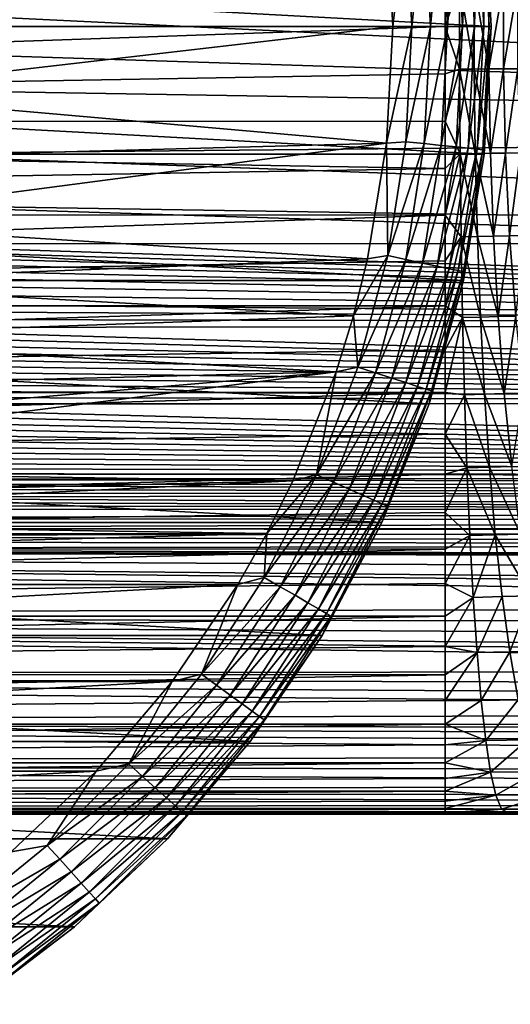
# Model space of a CAD drawing. Header units: metres. Extents: x -139 to 106, y -189 to 40.
# Tile 91 of 256: x -58 to -46, y -25 to 0. Entities that reach past the tile are written whole.
import ezdxf

# ---------------------------------------------------------------- set-up
doc = ezdxf.new("R2010")
doc.units = ezdxf.units.M
doc.layers.add('solid_153_ABGANG1_SW0003', color=7, linetype='CONTINUOUS')

msp = doc.modelspace()

# ---------------------------------------------------------------- linework, layer by layer
at = {"layer": 'solid_153_ABGANG1_SW0003'}
for points in [[(-106.5, 0, -5.962051), (-106.32415, 3.243473, -5.962051), (-46.5, 0, -5.962051)], [(-106.32415, 3.243473, -5.962051), (-46.67585, 3.243473, -5.962051), (-46.5, 0, -5.962051)], [(-47.76852, 3.0198, 4.616078), (-48.19873, 2.974583, 4.84746), (-48.042839, 0, 4.84746)], [(-47.61026, 0, 4.616078), (-47.76852, 3.0198, 4.616078), (-48.042839, 0, 4.84746)], [(-47.391529, 3.059423, 4.304675), (-47.76852, 3.0198, 4.616078), (-47.61026, 0, 4.616078)], [(-47.231194, 0, 4.304675), (-47.391529, 3.059423, 4.304675), (-47.61026, 0, 4.616078)], [(-47.082275, 3.091927, 3.925242), (-47.391529, 3.059423, 4.304675), (-47.231194, 0, 4.304675)], [(-46.920235, 0, 3.925242), (-47.082275, 3.091927, 3.925242), (-47.231194, 0, 4.304675)], [(-46.852669, 3.11606, 3.49239), (-47.082275, 3.091927, 3.925242), (-46.920235, 0, 3.925242)], [(-46.689362, 0, 3.49239), (-46.852669, 3.11606, 3.49239), (-46.920235, 0, 3.925242)], [(-46.711548, 3.130893, 3.022786), (-46.852669, 3.11606, 3.49239), (-46.689362, 0, 3.49239)], [(-46.547462, 0, 3.022786), (-46.675861, 3.243571, 2.537949), (-46.711548, 3.130893, 3.022786)], [(-46.547462, 0, 3.022786), (-46.711548, 3.130893, 3.022786), (-46.689362, 0, 3.49239)], [(-46.675861, 3.243571, 2.537949), (-46.5, 0, 2.537949), (-46.67585, 3.243473, -5.962051)], [(-46.547462, 0, 3.022786), (-46.5, 0, 2.537949), (-46.675861, 3.243571, 2.537949)], [(-46.5, 0, 2.537949), (-46.5, 0, -5.962051), (-46.67585, 3.243473, -5.962051)], [(-49.159935, 2.961563, 5.037949), (-63.611217, 1.696847, 5.037949), (-63.5, 0, 5.037949)], [(-49, 0, 5.037949), (-49.159935, 2.961563, 5.037949), (-63.5, 0, 5.037949)], [(-48.665592, 2.925514, 4.989913), (-49.159935, 2.961563, 5.037949), (-49, 0, 5.037949)], [(-48.512276, 0, 4.989913), (-48.665592, 2.925514, 4.989913), (-49, 0, 5.037949)], [(-48.19873, 2.974583, 4.84746), (-48.665592, 2.925514, 4.989913), (-48.512276, 0, 4.989913)], [(-48.042839, 0, 4.84746), (-48.19873, 2.974583, 4.84746), (-48.512276, 0, 4.989913)], [(-47.66711, 2.406005, 95.917511), (-116.999969, 2.410733, 95.916939), (-116.999969, 0, 96.062759)], [(-47.66711, 1.20245, 96.026581), (-47.66711, 2.406005, 95.917511), (-116.999969, 0, 96.062759)], [(-47.66711, 1.20245, 96.026581), (-116.999969, 0, 96.062759), (-47.66711, 0, 96.062759)], [(0, 1.126914, 55.024654), (0, -2.633311, 56.030117), (-62.425137, 0.394384, 55.215858)], [(-47.302216, 1.079877, 96.043098), (-47.66711, 1.20245, 96.026581), (-47.66711, 0, 96.062759)], [(-47.302212, -1.081698, 96.042999), (-47.302216, 1.079877, 96.043098), (-47.66711, 0, 96.062759)], [(-46.928062, -1.079616, 96.07373), (-47.302216, 1.079877, 96.043098), (-47.302212, -1.081698, 96.042999)], [(-46.928066, 1.078296, 96.073799), (-47.302216, 1.079877, 96.043098), (-46.928062, -1.079616, 96.07373)], [(-46.928066, 1.078296, 96.073799), (-46.55592, -1.077249, 96.125488), (-46.555916, 1.077076, 96.125496)], [(-46.928066, 1.078296, 96.073799), (-46.928062, -1.079616, 96.07373), (-46.55592, -1.077249, 96.125488)], [(-46.555916, 1.077076, 96.125496), (-46.55592, -1.077249, 96.125488), (-46.186958, 1.07533, 96.198257)], [(-46.55592, -1.077249, 96.125488), (-46.186962, -1.075436, 96.198257), (-46.186958, 1.07533, 96.198257)], [(-46.186958, 1.07533, 96.198257), (-46.186962, -1.075436, 96.198257), (-45.822479, 1.073133, 96.291702)], [(-46.186962, -1.075436, 96.198257), (-45.822472, -1.074031, 96.291656), (-45.822479, 1.073133, 96.291702)], [(0, -2.633311, 56.030117), (-62.405888, -0.63301, 55.488026), (-62.425137, 0.394384, 55.215858)], [(-46.67585, -3.243473, -5.962051), (-106.5, 0, -5.962051), (-46.5, 0, -5.962051)], [(-46.67585, -3.243473, -5.962051), (-106.32415, -3.243473, -5.962051), (-106.5, 0, -5.962051)], [(-63.611217, -1.696847, 5.037949), (-49, 0, 5.037949), (-63.5, 0, 5.037949)], [(-63.611217, -1.696847, 5.037949), (-49.159939, -2.961596, 5.037949), (-49, 0, 5.037949)], [(-48.512276, 0, 4.989913), (-49, 0, 5.037949), (-49.159939, -2.961596, 5.037949)], [(-48.665592, -2.925514, 4.989913), (-48.512276, 0, 4.989913), (-49.159939, -2.961596, 5.037949)], [(-48.665592, -2.925514, 4.989913), (-48.042839, 0, 4.84746), (-48.512276, 0, 4.989913)], [(-48.19873, -2.974583, 4.84746), (-48.042839, 0, 4.84746), (-48.665592, -2.925514, 4.989913)], [(-48.19873, -2.974583, 4.84746), (-47.61026, 0, 4.616078), (-48.042839, 0, 4.84746)], [(-47.76852, -3.0198, 4.616078), (-47.61026, 0, 4.616078), (-48.19873, -2.974583, 4.84746)], [(-47.76852, -3.0198, 4.616078), (-47.231194, 0, 4.304675), (-47.61026, 0, 4.616078)], [(-47.391529, -3.059423, 4.304675), (-47.231194, 0, 4.304675), (-47.76852, -3.0198, 4.616078)], [(-47.391529, -3.059423, 4.304675), (-46.920235, 0, 3.925242), (-47.231194, 0, 4.304675)], [(-47.082275, -3.091927, 3.925242), (-46.920235, 0, 3.925242), (-47.391529, -3.059423, 4.304675)], [(-47.082275, -3.091927, 3.925242), (-46.689362, 0, 3.49239), (-46.920235, 0, 3.925242)], [(-46.852669, -3.11606, 3.49239), (-46.689362, 0, 3.49239), (-47.082275, -3.091927, 3.925242)], [(-46.852669, -3.11606, 3.49239), (-46.547462, 0, 3.022786), (-46.689362, 0, 3.49239)], [(-46.711548, -3.130893, 3.022786), (-46.547462, 0, 3.022786), (-46.852669, -3.11606, 3.49239)], [(-46.711548, -3.130893, 3.022786), (-46.675861, -3.243571, 2.537949), (-46.5, 0, 2.537949)], [(-46.711548, -3.130893, 3.022786), (-46.5, 0, 2.537949), (-46.547462, 0, 3.022786)], [(-46.675861, -3.243571, 2.537949), (-46.67585, -3.243473, -5.962051), (-46.5, 0, -5.962051)], [(-46.5, 0, 2.537949), (-46.675861, -3.243571, 2.537949), (-46.5, 0, -5.962051)], [(-47.66711, 0, 96.062759), (-116.999969, 0, 96.062759), (-116.999969, -2.410733, 95.916939)], [(-47.66711, -1.202451, 96.026581), (-47.66711, 0, 96.062759), (-116.999969, -2.410733, 95.916939)], [(-47.302212, -1.081698, 96.042999), (-47.66711, 0, 96.062759), (-47.66711, -1.202451, 96.026581)], [(0, -2.633311, 56.030117), (-62.435089, -1.597887, 55.747574), (-62.405888, -0.63301, 55.488026)], [(-47.66711, -2.406001, 95.917511), (-47.66711, -1.202451, 96.026581), (-116.999969, -2.410733, 95.916939)], [(-47.302212, -1.081698, 96.042999), (-47.66711, -1.202451, 96.026581), (-47.66711, -2.406001, 95.917511)], [(-47.289425, -3.230687, 95.808998), (-47.302212, -1.081698, 96.042999), (-47.66711, -2.406001, 95.917511)], [(-46.928062, -1.079616, 96.07373), (-47.302212, -1.081698, 96.042999), (-46.902122, -3.225007, 95.841255)], [(-46.902122, -3.225007, 95.841255), (-47.302212, -1.081698, 96.042999), (-47.289425, -3.230687, 95.808998)], [(-46.928062, -1.079616, 96.07373), (-46.516823, -3.219144, 95.894653), (-46.55592, -1.077249, 96.125488)], [(-46.928062, -1.079616, 96.07373), (-46.902122, -3.225007, 95.841255), (-46.516823, -3.219144, 95.894653)], [(-46.55592, -1.077249, 96.125488), (-46.516823, -3.219144, 95.894653), (-46.186962, -1.075436, 96.198257)], [(-46.516823, -3.219144, 95.894653), (-46.13467, -3.213851, 95.968864), (-46.186962, -1.075436, 96.198257)], [(-46.186962, -1.075436, 96.198257), (-46.13467, -3.213851, 95.968864), (-45.822472, -1.074031, 96.291656)], [(-46.13467, -3.213851, 95.968864), (-45.756939, -3.208907, 96.063644), (-45.822472, -1.074031, 96.291656)], [(-63.611217, -1.696847, 5.037949), (-63.942966, -3.364659, 5.037949), (-49.159939, -2.961596, 5.037949)], [(0, -2.633311, 56.030117), (-62.610016, -3.235388, 56.196281), (-62.435089, -1.597887, 55.747574)], [(-47.66711, -3.603353, 95.735481), (-47.66711, -2.406001, 95.917511), (-116.999969, -2.410733, 95.916939)], [(-47.66711, -3.603353, 95.735481), (-116.999969, -2.410733, 95.916939), (-116.999969, -4.786312, 95.481598)], [(-47.289425, -3.230687, 95.808998), (-47.66711, -2.406001, 95.917511), (-47.66711, -3.603353, 95.735481)], [(0, -2.633311, 56.030117), (0, -5.516952, 56.838745), (-62.610016, -3.235388, 56.196281)], [(-64.489571, -4.974899, 5.037949), (-49.640491, -5.900576, 5.037949), (-49.159939, -2.961596, 5.037949)], [(-63.942966, -3.364659, 5.037949), (-64.489571, -4.974899, 5.037949), (-49.159939, -2.961596, 5.037949)], [(-49.123875, -5.818975, 4.989913), (-49.159939, -2.961596, 5.037949), (-49.640491, -5.900576, 5.037949)], [(-49.123875, -5.818975, 4.989913), (-48.665592, -2.925514, 4.989913), (-49.159939, -2.961596, 5.037949)], [(-48.19873, -2.974583, 4.84746), (-48.665592, -2.925514, 4.989913), (-49.123875, -5.818975, 4.989913)], [(-48.664696, -5.916577, 4.84746), (-48.19873, -2.974583, 4.84746), (-49.123875, -5.818975, 4.989913)], [(-47.76852, -3.0198, 4.616078), (-48.19873, -2.974583, 4.84746), (-48.664696, -5.916577, 4.84746)], [(-47.201366, -6.449028, -5.962051), (-105.798637, -6.449028, -5.962051), (-106.32415, -3.243473, -5.962051)], [(-46.67585, -3.243473, -5.962051), (-47.201366, -6.449028, -5.962051), (-106.32415, -3.243473, -5.962051)], [(-62.872326, -4.521774, 56.556004), (-62.610016, -3.235388, 56.196281), (0, -5.516952, 56.838745)], [(-48.24157, -6.006515, 4.616078), (-47.76852, -3.0198, 4.616078), (-48.664696, -5.916577, 4.84746)], [(-47.391529, -3.059423, 4.304675), (-47.76852, -3.0198, 4.616078), (-48.24157, -6.006515, 4.616078)], [(-47.870785, -6.085327, 4.304675), (-47.391529, -3.059423, 4.304675), (-48.24157, -6.006515, 4.616078)], [(-47.082275, -3.091927, 3.925242), (-47.391529, -3.059423, 4.304675), (-47.870785, -6.085327, 4.304675)], [(-47.566624, -6.149979, 3.925242), (-47.082275, -3.091927, 3.925242), (-47.870785, -6.085327, 4.304675)], [(-47.289425, -3.230687, 95.808998), (-47.66711, -3.603353, 95.735481), (-47.66711, -4.787463, 95.481316)], [(-47.263981, -5.342015, 95.345833), (-47.289425, -3.230687, 95.808998), (-47.66711, -4.787463, 95.481316)], [(-46.852669, -3.11606, 3.49239), (-47.082275, -3.091927, 3.925242), (-47.566624, -6.149979, 3.925242)], [(-47.340797, -6.19798, 3.49239), (-46.852669, -3.11606, 3.49239), (-47.566624, -6.149979, 3.925242)], [(-46.711548, -3.130893, 3.022786), (-46.852669, -3.11606, 3.49239), (-47.340797, -6.19798, 3.49239)], [(-47.202, -6.227482, 3.022786), (-46.711548, -3.130893, 3.022786), (-47.340797, -6.19798, 3.49239)], [(-46.902122, -3.225007, 95.841255), (-47.289425, -3.230687, 95.808998), (-46.850525, -5.332934, 95.380928)], [(-46.850525, -5.332934, 95.380928), (-47.289425, -3.230687, 95.808998), (-47.263981, -5.342015, 95.345833)], [(-47.202, -6.227482, 3.022786), (-46.675861, -3.243571, 2.537949), (-46.711548, -3.130893, 3.022786)], [(-47.202, -6.227482, 3.022786), (-47.201382, -6.449114, 2.537949), (-46.675861, -3.243571, 2.537949)], [(-47.201382, -6.449114, 2.537949), (-47.201366, -6.449028, -5.962051), (-46.67585, -3.243473, -5.962051)], [(-46.675861, -3.243571, 2.537949), (-47.201382, -6.449114, 2.537949), (-46.67585, -3.243473, -5.962051)], [(-46.902122, -3.225007, 95.841255), (-46.439034, -5.323841, 95.437279), (-46.516823, -3.219144, 95.894653)], [(-46.902122, -3.225007, 95.841255), (-46.850525, -5.332934, 95.380928), (-46.439034, -5.323841, 95.437279)], [(-46.516823, -3.219144, 95.894653), (-46.439034, -5.323841, 95.437279), (-46.13467, -3.213851, 95.968864)], [(-46.439034, -5.323841, 95.437279), (-46.030624, -5.315302, 95.51416), (-46.13467, -3.213851, 95.968864)], [(-46.13467, -3.213851, 95.968864), (-46.030624, -5.315302, 95.51416), (-45.756939, -3.208907, 96.063644)], [(-46.030624, -5.315302, 95.51416), (-45.626564, -5.307025, 95.611526), (-45.756939, -3.208907, 96.063644)], [(-47.66711, -4.787463, 95.481316), (-47.66711, -3.603353, 95.735481), (-116.999969, -4.786312, 95.481598)], [(-62.872326, -4.521774, 56.556004), (-31.581982, -5.512258, 56.837399), (-63.163868, -5.516952, 56.838745)], [(-62.872326, -4.521774, 56.556004), (0, -5.516952, 56.838745), (-31.581982, -5.512258, 56.837399)], [(-47.66711, -4.787463, 95.481316), (-116.999969, -4.786312, 95.481598), (-116.999969, -7.092096, 94.763084)], [(-47.66711, -5.952409, 95.156448), (-47.66711, -4.787463, 95.481316), (-116.999969, -7.092096, 94.763084)], [(-64.489571, -4.974899, 5.037949), (-65.241676, -6.500015, 5.037949), (-49.640491, -5.900576, 5.037949)], [(-47.263981, -5.342015, 95.345833), (-47.66711, -4.787463, 95.481316), (-47.66711, -5.952409, 95.156448)], [(-47.263981, -5.342015, 95.345833), (-47.66711, -5.952409, 95.156448), (-47.66711, -7.094205, 94.762283)], [(-47.226021, -7.39061, 94.658432), (-47.263981, -5.342015, 95.345833), (-47.66711, -7.094205, 94.762283)], [(-46.850525, -5.332934, 95.380928), (-47.263981, -5.342015, 95.345833), (-46.77354, -7.378458, 94.69751)], [(-46.77354, -7.378458, 94.69751), (-47.263981, -5.342015, 95.345833), (-47.226021, -7.39061, 94.658432)], [(-46.850525, -5.332934, 95.380928), (-46.322971, -7.366571, 94.757874), (-46.439034, -5.323841, 95.437279)], [(-46.850525, -5.332934, 95.380928), (-46.77354, -7.378458, 94.69751), (-46.322971, -7.366571, 94.757874)], [(-46.439034, -5.323841, 95.437279), (-46.322971, -7.366571, 94.757874), (-46.030624, -5.315302, 95.51416)], [(-46.322971, -7.366571, 94.757874), (-45.875389, -7.355177, 94.838394), (-46.030624, -5.315302, 95.51416)], [(-46.030624, -5.315302, 95.51416), (-45.875389, -7.355177, 94.838394), (-45.626564, -5.307025, 95.611526)], [(-63.274529, -5.797445, 56.921467), (-63.215137, -5.650361, 56.877533), (0, -7.576351, 57.553345)], [(-63.215137, -5.650361, 56.877533), (-63.163868, -5.516952, 56.838745), (0, -7.576351, 57.553345)], [(0, -7.576351, 57.553345), (-63.163868, -5.516952, 56.838745), (-31.581982, -5.512258, 56.837399)], [(-47.66711, -7.094205, 94.762283), (-47.66711, -5.952409, 95.156448), (-116.999969, -7.092096, 94.763084)], [(-65.241676, -6.500015, 5.037949), (-49.999653, -7.34721, 5.037949), (-49.640491, -5.900576, 5.037949)], [(-63.42308, -6.135748, 57.02721), (-63.343052, -5.958655, 56.971035), (0, -7.576351, 57.553345)], [(-63.343052, -5.958655, 56.971035), (-63.274529, -5.797445, 56.921467), (0, -7.576351, 57.553345)], [(-49.123875, -5.818975, 4.989913), (-49.640491, -5.900576, 5.037949), (-49.999653, -7.34721, 5.037949)], [(-49.882092, -8.648683, 4.989913), (-49.123875, -5.818975, 4.989913), (-49.999653, -7.34721, 5.037949)], [(-48.664696, -5.916577, 4.84746), (-49.123875, -5.818975, 4.989913), (-49.882092, -8.648683, 4.989913)], [(-49.435631, -8.793747, 4.84746), (-48.664696, -5.916577, 4.84746), (-49.882092, -8.648683, 4.989913)], [(-48.24157, -6.006515, 4.616078), (-48.664696, -5.916577, 4.84746), (-49.435631, -8.793747, 4.84746)], [(-63.51672, -6.330577, 57.091114), (-63.42308, -6.135748, 57.02721), (0, -7.576351, 57.553345)], [(-49.024223, -8.927422, 4.616078), (-48.24157, -6.006515, 4.616078), (-49.435631, -8.793747, 4.84746)], [(-47.870785, -6.085327, 4.304675), (-48.24157, -6.006515, 4.616078), (-49.024223, -8.927422, 4.616078)], [(-48.663708, -9.044559, 4.304675), (-47.870785, -6.085327, 4.304675), (-49.024223, -8.927422, 4.616078)], [(-47.566624, -6.149979, 3.925242), (-47.870785, -6.085327, 4.304675), (-48.663708, -9.044559, 4.304675)], [(-48.367973, -9.14065, 3.925242), (-47.566624, -6.149979, 3.925242), (-48.663708, -9.044559, 4.304675)], [(-47.340797, -6.19798, 3.49239), (-47.566624, -6.149979, 3.925242), (-48.367973, -9.14065, 3.925242)], [(-48.148399, -9.211993, 3.49239), (-47.340797, -6.19798, 3.49239), (-48.367973, -9.14065, 3.925242)], [(-47.202, -6.227482, 3.022786), (-47.340797, -6.19798, 3.49239), (-48.148399, -9.211993, 3.49239)], [(-48.013447, -9.255842, 3.022786), (-47.202, -6.227482, 3.022786), (-48.148399, -9.211993, 3.49239)], [(-48.013447, -9.255842, 3.022786), (-47.201382, -6.449114, 2.537949), (-47.202, -6.227482, 3.022786)], [(-48.0704, -9.579028, -5.962051), (-104.929604, -9.579028, -5.962051), (-105.798637, -6.449028, -5.962051)], [(-47.201366, -6.449028, -5.962051), (-48.0704, -9.579028, -5.962051), (-105.798637, -6.449028, -5.962051)], [(-65.241676, -6.500015, 5.037949), (-66.186417, -7.913913, 5.037949), (-49.999653, -7.34721, 5.037949)], [(-63.627232, -6.545257, 57.164104), (-63.51672, -6.330577, 57.091114), (0, -7.576351, 57.553345)], [(-48.070404, -9.579047, 2.537949), (-48.0704, -9.579028, -5.962051), (-47.201366, -6.449028, -5.962051)], [(-47.201382, -6.449114, 2.537949), (-48.070404, -9.579047, 2.537949), (-47.201366, -6.449028, -5.962051)], [(-48.013447, -9.255842, 3.022786), (-48.070404, -9.579047, 2.537949), (-47.201382, -6.449114, 2.537949)], [(-63.758633, -6.781822, 57.2477), (-63.627232, -6.545257, 57.164104), (0, -7.576351, 57.553345)], [(-63.915352, -7.042501, 57.343712), (-63.758633, -6.781822, 57.2477), (0, -7.576351, 57.553345)], [(-47.66711, -7.094205, 94.762283), (-116.999969, -7.092096, 94.763084), (-116.999969, -9.294461, 93.771881)], [(-47.66711, -8.209536, 94.300179), (-47.66711, -7.094205, 94.762283), (-116.999969, -9.294461, 93.771881)], [(-64.172356, -7.43199, 57.494911), (-64.036316, -7.230945, 57.415695), (0, -7.576351, 57.553345)], [(-64.036316, -7.230945, 57.415695), (-63.915352, -7.042501, 57.343712), (0, -7.576351, 57.553345)], [(-47.226021, -7.39061, 94.658432), (-47.66711, -7.094205, 94.762283), (-47.66711, -8.209536, 94.300179)], [(-66.186417, -7.913913, 5.037949), (-50.436428, -8.771552, 5.037949), (-49.999653, -7.34721, 5.037949)], [(-64.325989, -7.646528, 57.582226), (-64.172356, -7.43199, 57.494911), (0, -7.576351, 57.553345)], [(-49.882092, -8.648683, 4.989913), (-49.999653, -7.34721, 5.037949), (-50.436428, -8.771552, 5.037949)], [(-47.226021, -7.39061, 94.658432), (-47.66711, -8.209536, 94.300179), (-47.66711, -9.295583, 93.771294)], [(-47.175716, -9.351869, 93.752769), (-47.226021, -7.39061, 94.658432), (-47.66711, -9.295583, 93.771294)], [(-46.77354, -7.378458, 94.69751), (-47.226021, -7.39061, 94.658432), (-46.671516, -9.337094, 93.796753)], [(-46.671516, -9.337094, 93.796753), (-47.226021, -7.39061, 94.658432), (-47.175716, -9.351869, 93.752769)], [(-46.77354, -7.378458, 94.69751), (-46.169159, -9.322999, 93.861877), (-46.322971, -7.366571, 94.757874)], [(-46.77354, -7.378458, 94.69751), (-46.671516, -9.337094, 93.796753), (-46.169159, -9.322999, 93.861877)], [(-46.322971, -7.366571, 94.757874), (-46.169159, -9.322999, 93.861877), (-45.875389, -7.355177, 94.838394)], [(-46.169159, -9.322999, 93.861877), (-45.669655, -9.309278, 93.946739), (-45.875389, -7.355177, 94.838394)], [(-64.454033, -7.816752, 57.65358), (-64.325989, -7.646528, 57.582226), (0, -9.545747, 58.487827)], [(-64.325989, -7.646528, 57.582226), (0, -7.576351, 57.553345), (0, -9.545747, 58.487827)], [(-66.186417, -7.913913, 5.037949), (-67.307625, -9.1924, 5.037949), (-50.436428, -8.771552, 5.037949)], [(-64.749329, -8.183618, 57.813705), (-64.594658, -7.995711, 57.730598), (0, -9.545747, 58.487827)], [(-64.594658, -7.995711, 57.730598), (-64.454033, -7.816752, 57.65358), (0, -9.545747, 58.487827)], [(-47.66711, -9.295583, 93.771294), (-47.66711, -8.209536, 94.300179), (-116.999969, -9.294461, 93.771881)], [(-64.919792, -8.381283, 57.903641), (-64.749329, -8.183618, 57.813705), (0, -9.545747, 58.487827)], [(-65.067802, -8.545404, 57.980293), (-64.919792, -8.381283, 57.903641), (0, -9.545747, 58.487827)], [(-65.397202, -8.888597, 58.1465), (-65.227249, -8.714878, 58.061359), (0, -9.545747, 58.487827)], [(-65.227249, -8.714878, 58.061359), (-65.067802, -8.545404, 57.980293), (0, -9.545747, 58.487827)], [(-50.931942, -11.383634, 4.989913), (-49.882092, -8.648683, 4.989913), (-50.436428, -8.771552, 5.037949)], [(-49.435631, -8.793747, 4.84746), (-49.882092, -8.648683, 4.989913), (-50.931942, -11.383634, 4.989913)], [(-70.000015, -11.258336, 5.037949), (-51.537605, -11.538148, 5.037949), (-50.436428, -8.771552, 5.037949)], [(-68.586113, -10.313602, 5.037949), (-70.000015, -11.258336, 5.037949), (-50.436428, -8.771552, 5.037949)], [(-67.307625, -9.1924, 5.037949), (-68.586113, -10.313602, 5.037949), (-50.436428, -8.771552, 5.037949)], [(-65.576004, -9.063343, 58.234261), (-65.397202, -8.888597, 58.1465), (0, -9.545747, 58.487827)], [(-50.931942, -11.383634, 4.989913), (-50.436428, -8.771552, 5.037949), (-51.537605, -11.538148, 5.037949)], [(-50.50309, -11.574571, 4.84746), (-49.435631, -8.793747, 4.84746), (-50.931942, -11.383634, 4.989913)], [(-49.024223, -8.927422, 4.616078), (-49.435631, -8.793747, 4.84746), (-50.50309, -11.574571, 4.84746)], [(-50.107906, -11.750517, 4.616078), (-49.024223, -8.927422, 4.616078), (-50.50309, -11.574571, 4.84746)], [(-48.663708, -9.044559, 4.304675), (-49.024223, -8.927422, 4.616078), (-50.107906, -11.750517, 4.616078)], [(-65.959663, -9.415427, 58.417667), (-65.764076, -9.239759, 58.32505), (0, -9.545747, 58.487827)], [(-65.764076, -9.239759, 58.32505), (-65.576004, -9.063343, 58.234261), (0, -9.545747, 58.487827)], [(-49.761612, -11.904696, 4.304675), (-48.663708, -9.044559, 4.304675), (-50.107906, -11.750517, 4.616078)], [(-48.367973, -9.14065, 3.925242), (-48.663708, -9.044559, 4.304675), (-49.761612, -11.904696, 4.304675)], [(-49.477539, -12.031174, 3.925242), (-48.367973, -9.14065, 3.925242), (-49.761612, -11.904696, 4.304675)], [(-48.148399, -9.211993, 3.49239), (-48.367973, -9.14065, 3.925242), (-49.477539, -12.031174, 3.925242)], [(-49.266628, -12.125078, 3.49239), (-48.148399, -9.211993, 3.49239), (-49.477539, -12.031174, 3.925242)], [(-48.013447, -9.255842, 3.022786), (-48.148399, -9.211993, 3.49239), (-49.266628, -12.125078, 3.49239)], [(-47.66711, -9.295583, 93.771294), (-116.999969, -9.294461, 93.771881), (-116.999969, -11.361292, 92.522438)], [(-47.66711, -10.349087, 93.176979), (-47.66711, -9.295583, 93.771294), (-116.999969, -11.361292, 92.522438)], [(-66.162354, -9.589815, 58.511833), (-65.959663, -9.415427, 58.417667), (0, -9.545747, 58.487827)], [(-49.136997, -12.182794, 3.022786), (-48.013447, -9.255842, 3.022786), (-49.266628, -12.125078, 3.49239)], [(-49.136997, -12.182794, 3.022786), (-48.070404, -9.579047, 2.537949), (-48.013447, -9.255842, 3.022786)], [(-47.175716, -9.351869, 93.752769), (-47.66711, -9.295583, 93.771294), (-47.66711, -10.349087, 93.176979)], [(-47.113422, -11.203906, 92.640846), (-47.175716, -9.351869, 93.752769), (-47.66711, -10.349087, 93.176979)], [(-46.671516, -9.337094, 93.796753), (-47.175716, -9.351869, 93.752769), (-46.545174, -11.187046, 92.690208)], [(-46.545174, -11.187046, 92.690208), (-47.175716, -9.351869, 93.752769), (-47.113422, -11.203906, 92.640846)], [(-46.671516, -9.337094, 93.796753), (-45.978668, -11.171326, 92.760345), (-46.169159, -9.322999, 93.861877)], [(-46.671516, -9.337094, 93.796753), (-46.545174, -11.187046, 92.690208), (-45.978668, -11.171326, 92.760345)], [(-46.169159, -9.322999, 93.861877), (-45.978668, -11.171326, 92.760345), (-45.669655, -9.309278, 93.946739)], [(-49.272755, -12.596712, -5.962051), (-103.727242, -12.596712, -5.962051), (-104.929604, -9.579028, -5.962051)], [(-48.0704, -9.579028, -5.962051), (-49.272755, -12.596712, -5.962051), (-104.929604, -9.579028, -5.962051)], [(-66.372131, -9.76278, 58.607456), (-66.162354, -9.589815, 58.511833), (0, -11.401745, 59.631088)], [(-66.162354, -9.589815, 58.511833), (0, -9.545747, 58.487827), (0, -11.401745, 59.631088)], [(-49.272739, -12.596676, 2.537949), (-49.272755, -12.596712, -5.962051), (-48.0704, -9.579028, -5.962051)], [(-48.070404, -9.579047, 2.537949), (-49.272739, -12.596676, 2.537949), (-48.0704, -9.579028, -5.962051)], [(-49.136997, -12.182794, 3.022786), (-49.272739, -12.596676, 2.537949), (-48.070404, -9.579047, 2.537949)], [(-66.811539, -10.10233, 58.80175), (-66.58847, -9.93355, 58.704067), (0, -11.401745, 59.631088)], [(-66.58847, -9.93355, 58.704067), (-66.372131, -9.76278, 58.607456), (0, -11.401745, 59.631088)], [(-67.041351, -10.268714, 58.900211), (-66.811539, -10.10233, 58.80175), (0, -11.401745, 59.631088)], [(-47.66711, -11.366237, 92.519028), (-47.66711, -10.349087, 93.176979), (-116.999969, -11.361292, 92.522438)], [(-67.521065, -10.594182, 59.099186), (-67.277977, -10.43284, 58.999485), (0, -11.401745, 59.631088)], [(-67.277977, -10.43284, 58.999485), (-67.041351, -10.268714, 58.900211), (0, -11.401745, 59.631088)], [(-47.113422, -11.203906, 92.640846), (-47.66711, -10.349087, 93.176979), (-47.66711, -11.366237, 92.519028)], [(-67.770462, -10.752522, 59.199104), (-67.521065, -10.594182, 59.099186), (0, -11.401745, 59.631088)], [(-68.28775, -11.059659, 59.398922), (-68.026131, -10.90783, 59.299145), (0, -11.401745, 59.631088)], [(-68.026131, -10.90783, 59.299145), (-67.770462, -10.752522, 59.199104), (0, -11.401745, 59.631088)], [(-68.828827, -11.352904, 59.597309), (-68.555405, -11.208157, 59.498436), (0, -11.401745, 59.631088)], [(-68.555405, -11.208157, 59.498436), (-68.28775, -11.059659, 59.398922), (0, -11.401745, 59.631088)], [(-47.113422, -11.203906, 92.640846), (-47.66711, -11.366237, 92.519028), (-47.66711, -12.34132, 91.800987)], [(-47.039558, -12.925827, 91.336838), (-47.113422, -11.203906, 92.640846), (-47.66711, -12.34132, 91.800987)], [(-46.545174, -11.187046, 92.690208), (-47.113422, -11.203906, 92.640846), (-46.395359, -12.907484, 91.391541)], [(-46.395359, -12.907484, 91.391541), (-47.113422, -11.203906, 92.640846), (-47.039558, -12.925827, 91.336838)], [(-46.545174, -11.187046, 92.690208), (-45.752777, -12.890665, 91.466339), (-45.978668, -11.171326, 92.760345)], [(-46.545174, -11.187046, 92.690208), (-46.395359, -12.907484, 91.391541), (-45.752777, -12.890665, 91.466339)], [(-47.66711, -11.366237, 92.519028), (-116.999969, -11.361292, 92.522438), (-116.999969, -13.262449, 91.032974)], [(-47.66711, -12.34132, 91.800987), (-47.66711, -11.366237, 92.519028), (-116.999969, -13.262449, 91.032974)], [(-70.000015, -11.258336, 5.037949), (-71.525124, -12.010437, 5.037949), (-51.537605, -11.538148, 5.037949)], [(-69.392807, -11.631106, 59.792637), (-69.108002, -11.49395, 59.695454), (-1.956552, -11.604068, 59.773342)], [(-69.108002, -11.49395, 59.695454), (-68.828827, -11.352904, 59.597309), (-0.958187, -11.450615, 59.665108)], [(-69.108002, -11.49395, 59.695454), (-0.958187, -11.450615, 59.665108), (-1.956552, -11.604068, 59.773342)], [(-68.828827, -11.352904, 59.597309), (0, -11.401745, 59.631088), (-0.958187, -11.450615, 59.665108)], [(-52.261917, -13.993863, 4.989913), (-50.931942, -11.383634, 4.989913), (-52.199112, -12.873104, 5.037949)], [(-50.50309, -11.574571, 4.84746), (-50.931942, -11.383634, 4.989913), (-52.261917, -13.993863, 4.989913)], [(-50.931942, -11.383634, 4.989913), (-51.537605, -11.538148, 5.037949), (-52.199112, -12.873104, 5.037949)], [(-73.135361, -12.557036, 5.037949), (-52.199112, -12.873104, 5.037949), (-51.537605, -11.538148, 5.037949)], [(-71.525124, -12.010437, 5.037949), (-73.135361, -12.557036, 5.037949), (-51.537605, -11.538148, 5.037949)], [(-69.879669, -11.850576, 59.95179), (-69.634315, -11.742226, 59.872646), (-3.001992, -11.874112, 59.969128)], [(-69.634315, -11.742226, 59.872646), (-69.392807, -11.631106, 59.792637), (-3.001992, -11.874112, 59.969128)], [(-69.392807, -11.631106, 59.792637), (-1.956552, -11.604068, 59.773342), (-3.001992, -11.874112, 59.969128)], [(-51.855373, -14.228581, 4.84746), (-50.50309, -11.574571, 4.84746), (-52.261917, -13.993863, 4.989913)], [(-50.107906, -11.750517, 4.616078), (-50.50309, -11.574571, 4.84746), (-51.855373, -14.228581, 4.84746)], [(-51.480751, -14.444871, 4.616078), (-50.107906, -11.750517, 4.616078), (-51.855373, -14.228581, 4.84746)], [(-49.761612, -11.904696, 4.304675), (-50.107906, -11.750517, 4.616078), (-51.480751, -14.444871, 4.616078)], [(-70.380974, -12.058547, 60.10685), (-70.128609, -11.956037, 60.029896), (-4.110947, -12.276272, 60.273754)], [(-70.128609, -11.956037, 60.029896), (-69.879669, -11.850576, 59.95179), (-3.001992, -11.874112, 59.969128)], [(-70.128609, -11.956037, 60.029896), (-3.001992, -11.874112, 59.969128), (-4.110947, -12.276272, 60.273754)], [(-51.15247, -14.634404, 4.304675), (-49.761612, -11.904696, 4.304675), (-51.480751, -14.444871, 4.616078)], [(-49.477539, -12.031174, 3.925242), (-49.761612, -11.904696, 4.304675), (-51.15247, -14.634404, 4.304675)], [(-70.896286, -12.255018, 60.257252), (-70.636871, -12.158197, 60.182652), (-4.110947, -12.276272, 60.273754)], [(-70.636871, -12.158197, 60.182652), (-70.380974, -12.058547, 60.10685), (-4.110947, -12.276272, 60.273754)], [(-50.883171, -14.789882, 3.925242), (-49.477539, -12.031174, 3.925242), (-51.15247, -14.634404, 4.304675)], [(-49.266628, -12.125078, 3.49239), (-49.477539, -12.031174, 3.925242), (-50.883171, -14.789882, 3.925242)], [(-50.683231, -14.905318, 3.49239), (-49.266628, -12.125078, 3.49239), (-50.883171, -14.789882, 3.925242)], [(-49.136997, -12.182794, 3.022786), (-49.266628, -12.125078, 3.49239), (-50.683231, -14.905318, 3.49239)], [(-50.560345, -14.976268, 3.022786), (-49.136997, -12.182794, 3.022786), (-50.683231, -14.905318, 3.49239)], [(-50.560345, -14.976268, 3.022786), (-49.272739, -12.596676, 2.537949), (-49.136997, -12.182794, 3.022786)], [(-47.66711, -13.2687, 91.027435), (-47.66711, -12.34132, 91.800987), (-116.999969, -13.262449, 91.032974)], [(-71.623642, -12.502853, 60.452564), (-70.896286, -12.255018, 60.257252), (-4.110947, -12.276272, 60.273754)], [(-71.623642, -12.502853, 60.452564), (-4.110947, -12.276272, 60.273754), (-4.690333, -12.53178, 60.475777)], [(-47.039558, -12.925827, 91.336838), (-47.66711, -12.34132, 91.800987), (-47.66711, -13.2687, 91.027435)], [(-50.794312, -15.466664, -5.962051), (-102.205688, -15.466664, -5.962051), (-103.727242, -12.596712, -5.962051)], [(-49.272755, -12.596712, -5.962051), (-50.794312, -15.466664, -5.962051), (-103.727242, -12.596712, -5.962051)], [(-73.135361, -12.557036, 5.037949), (-74.803162, -12.888783, 5.037949), (-52.199112, -12.873104, 5.037949)], [(-73.195663, -12.936325, 60.809856), (-72.40728, -12.738045, 60.643883), (-5.283485, -12.823742, 60.71508)], [(-72.40728, -12.738045, 60.643883), (-71.623642, -12.502853, 60.452564), (-4.690333, -12.53178, 60.475777)], [(-72.40728, -12.738045, 60.643883), (-4.690333, -12.53178, 60.475777), (-5.204761, -12.783305, 60.681385)], [(-72.40728, -12.738045, 60.643883), (-5.204761, -12.783305, 60.681385), (-5.283485, -12.823742, 60.71508)], [(-50.794285, -15.466619, 2.537949), (-50.794312, -15.466664, -5.962051), (-49.272755, -12.596712, -5.962051)], [(-49.272739, -12.596676, 2.537949), (-50.794285, -15.466619, 2.537949), (-49.272755, -12.596712, -5.962051)], [(-50.560345, -14.976268, 3.022786), (-50.794285, -15.466619, 2.537949), (-49.272739, -12.596676, 2.537949)], [(-100.06797, -14.170416, 5.037949), (-52.932045, -14.170441, 5.037949), (-52.199112, -12.873104, 5.037949)], [(-76.5, -12.999999, 5.037949), (-100.06797, -14.170416, 5.037949), (-52.199112, -12.873104, 5.037949)], [(-74.803162, -12.888783, 5.037949), (-76.5, -12.999999, 5.037949), (-52.199112, -12.873104, 5.037949)], [(-73.931786, -13.084539, 60.93681), (-73.195663, -12.936325, 60.809856), (-5.886232, -13.150681, 60.994278)], [(-73.195663, -12.936325, 60.809856), (-5.283485, -12.823742, 60.71508), (-5.886232, -13.150681, 60.994278)], [(-52.261917, -13.993863, 4.989913), (-52.199112, -12.873104, 5.037949), (-52.932045, -14.170441, 5.037949)], [(-47.039558, -12.925827, 91.336838), (-47.66711, -13.2687, 91.027435), (-47.66711, -14.145942, 90.201088)], [(-46.954544, -14.49675, 89.854935), (-47.039558, -12.925827, 91.336838), (-47.66711, -14.145942, 90.201088)], [(-46.395359, -12.907484, 91.391541), (-47.039558, -12.925827, 91.336838), (-46.954544, -14.49675, 89.854935)], [(-46.395359, -12.907484, 91.391541), (-46.954544, -14.49675, 89.854935), (-46.222919, -14.477597, 89.914406)], [(-46.395359, -12.907484, 91.391541), (-45.492767, -14.460154, 89.99295), (-45.752777, -12.890665, 91.466339)], [(-46.395359, -12.907484, 91.391541), (-46.222919, -14.477597, 89.914406), (-45.492767, -14.460154, 89.99295)], [(-75.23159, -13.253212, 61.084377), (-73.931786, -13.084539, 60.93681), (-5.886232, -13.150681, 60.994278)], [(-75.23159, -13.253212, 61.084377), (-5.886232, -13.150681, 60.994278), (-6.493194, -13.510298, 61.315845)], [(-116.999969, -13.262449, 61.092556), (-7.883172, -14.444225, 62.229324), (-8.262062, -14.725451, 62.529072)], [(-116.999969, -14.970211, 62.800316), (-116.999969, -13.262449, 61.092556), (-8.262062, -14.725451, 62.529072)], [(-116.999969, -13.262449, 61.092556), (-7.689905, -14.305211, 62.085617), (-7.883172, -14.444225, 62.229324)], [(-116.999969, -13.262449, 61.092556), (-7.097087, -13.89741, 61.680077), (-7.689905, -14.305211, 62.085617)], [(-116.999969, -13.262449, 61.092556), (-6.493194, -13.510298, 61.315845), (-7.097087, -13.89741, 61.680077)], [(-116.999969, -13.262449, 61.092556), (-76.50032, -13.30579, 61.131065), (-6.493194, -13.510298, 61.315845)], [(-47.66711, -13.2687, 91.027435), (-116.999969, -13.262449, 91.032974), (-116.999969, -14.970211, 89.325218)], [(-47.66711, -14.145942, 90.201088), (-47.66711, -13.2687, 91.027435), (-116.999969, -14.970211, 89.325218)], [(-76.50032, -13.30579, 61.131065), (-75.23159, -13.253212, 61.084377), (-6.493194, -13.510298, 61.315845)], [(-53.857452, -16.450773, 4.989913), (-52.261917, -13.993863, 4.989913), (-52.932045, -14.170441, 5.037949)], [(-51.855373, -14.228581, 4.84746), (-52.261917, -13.993863, 4.989913), (-53.857452, -16.450773, 4.989913)], [(-47.66711, -14.971781, 89.323441), (-47.66711, -14.145942, 90.201088), (-116.999969, -14.970211, 89.325218)], [(-100.06797, -14.170416, 5.037949), (-98.397179, -16.636209, 5.037949), (-52.932045, -14.170441, 5.037949)], [(-98.397179, -16.636209, 5.037949), (-54.602837, -16.63623, 5.037949), (-52.932045, -14.170441, 5.037949)], [(-53.857452, -16.450773, 4.989913), (-52.932045, -14.170441, 5.037949), (-54.602837, -16.63623, 5.037949)], [(-53.477673, -16.7267, 4.84746), (-51.855373, -14.228581, 4.84746), (-53.857452, -16.450773, 4.989913)], [(-51.480751, -14.444871, 4.616078), (-51.855373, -14.228581, 4.84746), (-53.477673, -16.7267, 4.84746)], [(-46.954544, -14.49675, 89.854935), (-47.66711, -14.145942, 90.201088), (-47.66711, -14.971781, 89.323441)], [(-53.127708, -16.980965, 4.616078), (-51.480751, -14.444871, 4.616078), (-53.477673, -16.7267, 4.84746)], [(-51.15247, -14.634404, 4.304675), (-51.480751, -14.444871, 4.616078), (-53.127708, -16.980965, 4.616078)], [(-46.954544, -14.49675, 89.854935), (-47.66711, -14.971781, 89.323441), (-47.66711, -15.74489, 88.395576)], [(-46.85886, -15.897906, 88.210884), (-46.954544, -14.49675, 89.854935), (-47.66711, -15.74489, 88.395576)], [(-46.222919, -14.477597, 89.914406), (-46.954544, -14.49675, 89.854935), (-46.85886, -15.897906, 88.210884)], [(-46.222919, -14.477597, 89.914406), (-46.85886, -15.897906, 88.210884), (-46.028816, -15.878698, 88.273972)], [(-46.222919, -14.477597, 89.914406), (-46.028816, -15.878698, 88.273972), (-45.492767, -14.460154, 89.99295)], [(-46.028816, -15.878698, 88.273972), (-45.200073, -15.86111, 88.354744), (-45.492767, -14.460154, 89.99295)], [(-116.999969, -14.970211, 62.800316), (-8.262062, -14.725451, 62.529072), (-8.804191, -15.148483, 63.004311)], [(-52.821037, -17.203773, 4.304675), (-51.15247, -14.634404, 4.304675), (-53.127708, -16.980965, 4.616078)], [(-50.883171, -14.789882, 3.925242), (-51.15247, -14.634404, 4.304675), (-52.821037, -17.203773, 4.304675)], [(-116.999969, -14.970211, 62.800316), (-9.968705, -16.147909, 64.262558), (-10.199231, -16.363071, 64.562782)], [(-116.999969, -16.459673, 64.701477), (-116.999969, -14.970211, 62.800316), (-10.199231, -16.363071, 64.562782)], [(-116.999969, -14.970211, 62.800316), (-9.77554, -15.972558, 64.026276), (-9.968705, -16.147909, 64.262558)], [(-116.999969, -14.970211, 62.800316), (-9.309908, -15.566165, 63.505127), (-9.77554, -15.972558, 64.026276)], [(-116.999969, -14.970211, 62.800316), (-8.804191, -15.148483, 63.004311), (-9.309908, -15.566165, 63.505127)], [(-47.66711, -14.971781, 89.323441), (-116.999969, -14.970211, 89.325218), (-116.999969, -16.459673, 87.424057)], [(-47.66711, -15.74489, 88.395576), (-47.66711, -14.971781, 89.323441), (-116.999969, -16.459673, 87.424057)], [(-52.569469, -17.386549, 3.925242), (-50.883171, -14.789882, 3.925242), (-52.821037, -17.203773, 4.304675)], [(-50.683231, -14.905318, 3.49239), (-50.883171, -14.789882, 3.925242), (-52.569469, -17.386549, 3.925242)], [(-52.382687, -17.522253, 3.49239), (-50.683231, -14.905318, 3.49239), (-52.569469, -17.386549, 3.925242)], [(-50.560345, -14.976268, 3.022786), (-50.683231, -14.905318, 3.49239), (-52.382687, -17.522253, 3.49239)], [(-52.267891, -17.605659, 3.022786), (-50.560345, -14.976268, 3.022786), (-52.382687, -17.522253, 3.49239)], [(-52.267891, -17.605659, 3.022786), (-50.794285, -15.466619, 2.537949), (-50.560345, -14.976268, 3.022786)], [(-52.617207, -18.155224, -5.962051), (-100.382797, -18.155224, -5.962051), (-102.205688, -15.466664, -5.962051)], [(-50.794312, -15.466664, -5.962051), (-52.617207, -18.155224, -5.962051), (-102.205688, -15.466664, -5.962051)], [(-50.794285, -15.466619, 2.537949), (-52.61721, -18.15523, 2.537949), (-50.794312, -15.466664, -5.962051)], [(-52.267891, -17.605659, 3.022786), (-52.61721, -18.15523, 2.537949), (-50.794285, -15.466619, 2.537949)], [(-52.61721, -18.15523, 2.537949), (-52.617207, -18.155224, -5.962051), (-50.794312, -15.466664, -5.962051)], [(-47.66711, -16.46253, 87.419914), (-47.66711, -15.74489, 88.395576), (-116.999969, -16.459673, 87.424057)], [(-46.85886, -15.897906, 88.210884), (-47.66711, -15.74489, 88.395576), (-47.66711, -16.46253, 87.419914)], [(-46.85886, -15.897906, 88.210884), (-47.66711, -16.46253, 87.419914), (-47.66711, -17.11961, 86.402916)], [(-46.753056, -17.114614, 86.423416), (-46.85886, -15.897906, 88.210884), (-47.66711, -17.11961, 86.402916)], [(-46.028816, -15.878698, 88.273972), (-46.85886, -15.897906, 88.210884), (-46.753056, -17.114614, 86.423416)], [(-46.028816, -15.878698, 88.273972), (-46.753056, -17.114614, 86.423416), (-45.81419, -17.096216, 86.488274)], [(-46.028816, -15.878698, 88.273972), (-45.81419, -17.096216, 86.488274), (-45.200073, -15.86111, 88.354744)], [(-116.999969, -16.459673, 64.701477), (-10.199231, -16.363071, 64.562782), (-10.580677, -16.73485, 65.110847)], [(-116.999969, -16.459673, 64.701477), (-10.920226, -17.085918, 65.667038), (-11.21887, -17.415205, 66.228622)], [(-116.999969, -17.709116, 66.768303), (-116.999969, -16.459673, 64.701477), (-11.21887, -17.415205, 66.228622)], [(-116.999969, -16.459673, 64.701477), (-10.580677, -16.73485, 65.110847), (-10.920226, -17.085918, 65.667038)], [(-47.66711, -16.46253, 87.419914), (-116.999969, -16.459673, 87.424057), (-116.999969, -17.709116, 85.357224)], [(-47.66711, -17.11961, 86.402916), (-47.66711, -16.46253, 87.419914), (-116.999969, -17.709116, 85.357224)], [(-55.701065, -18.727444, 4.989913), (-53.857452, -16.450773, 4.989913), (-54.602837, -16.63623, 5.037949)], [(-53.477673, -16.7267, 4.84746), (-53.857452, -16.450773, 4.989913), (-55.701065, -18.727444, 4.989913)], [(-98.397179, -16.636209, 5.037949), (-96.469543, -18.906807, 5.037949), (-54.602837, -16.63623, 5.037949)], [(-96.469543, -18.906807, 5.037949), (-56.530476, -18.906826, 5.037949), (-54.602837, -16.63623, 5.037949)], [(-55.701065, -18.727444, 4.989913), (-54.602837, -16.63623, 5.037949), (-56.530476, -18.906826, 5.037949)], [(-55.352207, -19.041557, 4.84746), (-53.477673, -16.7267, 4.84746), (-55.701065, -18.727444, 4.989913)], [(-53.127708, -16.980965, 4.616078), (-53.477673, -16.7267, 4.84746), (-55.352207, -19.041557, 4.84746)], [(-55.030739, -19.331011, 4.616078), (-53.127708, -16.980965, 4.616078), (-55.352207, -19.041557, 4.84746)], [(-52.821037, -17.203773, 4.304675), (-53.127708, -16.980965, 4.616078), (-55.030739, -19.331011, 4.616078)], [(-47.66711, -17.712614, 85.350555), (-47.66711, -17.11961, 86.402916), (-116.999969, -17.709116, 85.357224)], [(-54.749039, -19.584656, 4.304675), (-52.821037, -17.203773, 4.304675), (-55.030739, -19.331011, 4.616078)], [(-52.569469, -17.386549, 3.925242), (-52.821037, -17.203773, 4.304675), (-54.749039, -19.584656, 4.304675)], [(-46.753056, -17.114614, 86.423416), (-47.66711, -17.11961, 86.402916), (-47.66711, -17.712614, 85.350555)], [(-46.637714, -18.132668, 84.511612), (-46.753056, -17.114614, 86.423416), (-47.66711, -17.712614, 85.350555)], [(-45.81419, -17.096216, 86.488274), (-46.753056, -17.114614, 86.423416), (-46.637714, -18.132668, 84.511612)], [(-45.81419, -17.096216, 86.488274), (-46.637714, -18.132668, 84.511612), (-45.580208, -18.116049, 84.575699)], [(-116.999969, -17.709116, 66.768303), (-11.21887, -17.415205, 66.228622), (-11.477812, -17.722157, 66.793198)], [(-54.517952, -19.792727, 3.925242), (-52.569469, -17.386549, 3.925242), (-54.749039, -19.584656, 4.304675)], [(-52.382687, -17.522253, 3.49239), (-52.569469, -17.386549, 3.925242), (-54.517952, -19.792727, 3.925242)], [(-116.999969, -17.709116, 66.768303), (-11.882536, -18.269262, 67.924347), (-12.031331, -18.510269, 68.488487)], [(-116.999969, -18.700319, 68.970673), (-116.999969, -17.709116, 66.768303), (-12.031331, -18.510269, 68.488487)], [(-116.999969, -17.709116, 66.768303), (-11.698525, -18.006735, 67.358902), (-11.882536, -18.269262, 67.924347)], [(-116.999969, -17.709116, 66.768303), (-11.564344, -17.830698, 67.003738), (-11.698525, -18.006735, 67.358902)], [(-116.999969, -17.709116, 66.768303), (-11.477812, -17.722157, 66.793198), (-11.564344, -17.830698, 67.003738)], [(-47.66711, -17.712614, 85.350555), (-116.999969, -17.709116, 85.357224), (-116.999969, -18.700319, 83.154861)], [(-47.66711, -18.240524, 84.265388), (-47.66711, -17.712614, 85.350555), (-116.999969, -18.700319, 83.154861)], [(-54.346378, -19.94721, 3.49239), (-52.382687, -17.522253, 3.49239), (-54.517952, -19.792727, 3.925242)], [(-52.267891, -17.605659, 3.022786), (-52.382687, -17.522253, 3.49239), (-54.346378, -19.94721, 3.49239)], [(-54.240929, -20.042158, 3.022786), (-52.267891, -17.605659, 3.022786), (-54.346378, -19.94721, 3.49239)], [(-54.240929, -20.042158, 3.022786), (-52.61721, -18.15523, 2.537949), (-52.267891, -17.605659, 3.022786)], [(-46.637714, -18.132668, 84.511612), (-47.66711, -17.712614, 85.350555), (-47.66711, -18.240524, 84.265388)], [(-47.66711, -18.702232, 83.149818), (-47.66711, -18.240524, 84.265388), (-116.999969, -18.700319, 83.154861)], [(-54.72007, -20.630913, -5.962051), (-98.27993, -20.630913, -5.962051), (-100.382797, -18.155224, -5.962051)], [(-52.617207, -18.155224, -5.962051), (-54.72007, -20.630913, -5.962051), (-100.382797, -18.155224, -5.962051)], [(-54.720139, -20.630985, 2.537949), (-54.72007, -20.630913, -5.962051), (-52.617207, -18.155224, -5.962051)], [(-52.61721, -18.15523, 2.537949), (-54.720139, -20.630985, 2.537949), (-52.617207, -18.155224, -5.962051)], [(-54.240929, -20.042158, 3.022786), (-54.720139, -20.630985, 2.537949), (-52.61721, -18.15523, 2.537949)], [(-46.637714, -18.132668, 84.511612), (-47.66711, -18.240524, 84.265388), (-47.66711, -18.702232, 83.149818)], [(-46.51342, -18.93819, 82.494934), (-46.637714, -18.132668, 84.511612), (-47.66711, -18.702232, 83.149818)], [(-45.580208, -18.116049, 84.575699), (-46.637714, -18.132668, 84.511612), (-46.51342, -18.93819, 82.494934)], [(-45.580208, -18.116049, 84.575699), (-46.51342, -18.93819, 82.494934), (-45.328072, -18.924423, 82.555)], [(-116.999969, -18.700319, 68.970673), (-12.031331, -18.510269, 68.488487), (-12.228665, -18.9305, 69.610176)], [(-116.999969, -18.700319, 68.970673), (-12.228665, -18.9305, 69.610176), (-12.299582, -19.273281, 70.720444)], [(-116.999969, -19.418831, 71.276451), (-116.999969, -18.700319, 68.970673), (-12.299582, -19.273281, 70.720444)], [(-47.66711, -18.702232, 83.149818), (-116.999969, -18.700319, 83.154861), (-116.999969, -19.418831, 80.849075)], [(-47.66711, -19.096313, 82.006714), (-47.66711, -18.702232, 83.149818), (-116.999969, -19.418831, 80.849075)], [(-57.772556, -20.798933, 4.989913), (-55.701065, -18.727444, 4.989913), (-56.530476, -18.906826, 5.037949)], [(-55.352207, -19.041557, 4.84746), (-55.701065, -18.727444, 4.989913), (-57.772556, -20.798933, 4.989913)], [(-46.51342, -18.93819, 82.494934), (-47.66711, -18.702232, 83.149818), (-47.66711, -19.096313, 82.006714)], [(-96.469543, -18.906807, 5.037949), (-94.307587, -20.955666, 5.037949), (-56.530476, -18.906826, 5.037949)], [(-94.307587, -20.955666, 5.037949), (-58.692436, -20.955683, 5.037949), (-56.530476, -18.906826, 5.037949)], [(-57.772556, -20.798933, 4.989913), (-56.530476, -18.906826, 5.037949), (-58.692436, -20.955683, 5.037949)], [(-46.51342, -18.93819, 82.494934), (-47.66711, -19.096313, 82.006714), (-47.66711, -19.421078, 80.839951)], [(-46.380924, -19.521898, 80.398148), (-46.51342, -18.93819, 82.494934), (-47.66711, -19.421078, 80.839951)], [(-45.328072, -18.924423, 82.555), (-46.51342, -18.93819, 82.494934), (-46.380924, -19.521898, 80.398148)], [(-45.328072, -18.924423, 82.555), (-46.380924, -19.521898, 80.398148), (-45.059307, -19.511976, 80.450012)], [(-47.66711, -19.421078, 80.839951), (-47.66711, -19.096313, 82.006714), (-116.999969, -19.418831, 80.849075)], [(-57.458443, -21.147793, 4.84746), (-55.352207, -19.041557, 4.84746), (-57.772556, -20.798933, 4.989913)], [(-55.030739, -19.331011, 4.616078), (-55.352207, -19.041557, 4.84746), (-57.458443, -21.147793, 4.84746)], [(-116.999969, -19.418831, 71.276451), (-12.299582, -19.273281, 70.720444), (-12.250163, -19.544422, 71.818314)], [(-116.999969, -19.418831, 71.276451), (-12.250163, -19.544422, 71.818314), (-12.083153, -19.74884, 72.90316)], [(-116.999969, -19.854172, 73.652031), (-116.999969, -19.418831, 71.276451), (-12.083153, -19.74884, 72.90316)], [(-47.66711, -19.421078, 80.839951), (-116.999969, -19.418831, 80.849075), (-116.999969, -19.854172, 78.473495)], [(-47.66711, -19.674839, 79.654488), (-47.66711, -19.421078, 80.839951), (-116.999969, -19.854172, 78.473495)], [(-57.168991, -21.469261, 4.616078), (-55.030739, -19.331011, 4.616078), (-57.458443, -21.147793, 4.84746)], [(-54.749039, -19.584656, 4.304675), (-55.030739, -19.331011, 4.616078), (-57.168991, -21.469261, 4.616078)], [(-46.380924, -19.521898, 80.398148), (-47.66711, -19.421078, 80.839951), (-47.66711, -19.674839, 79.654488)], [(-47.66711, -19.856106, 78.457512), (-47.66711, -19.674839, 79.654488), (-116.999969, -19.854172, 78.473495)], [(-116.999969, -19.854172, 73.652031), (-12.083153, -19.74884, 72.90316), (-11.797955, -19.890707, 73.974808)], [(-56.915344, -21.750963, 4.304675), (-54.749039, -19.584656, 4.304675), (-57.168991, -21.469261, 4.616078)], [(-54.517952, -19.792727, 3.925242), (-54.749039, -19.584656, 4.304675), (-56.915344, -21.750963, 4.304675)], [(-46.380924, -19.521898, 80.398148), (-47.66711, -19.674839, 79.654488), (-47.66711, -19.856106, 78.457512)], [(-46.241108, -19.877798, 78.249809), (-46.380924, -19.521898, 80.398148), (-47.66711, -19.856106, 78.457512)], [(-45.059307, -19.511976, 80.450012), (-46.380924, -19.521898, 80.398148), (-46.241108, -19.877798, 78.249809)], [(-45.059307, -19.511976, 80.450012), (-46.241108, -19.877798, 78.249809), (-44.775684, -19.872515, 78.288239)], [(-116.999969, -19.854172, 73.652031), (-10.859993, -20, 76.062767), (-15.930239, -20, 76.062767)], [(-116.999969, -19.854172, 73.652031), (-11.390957, -19.973394, 75.031601), (-10.859993, -20, 76.062767)], [(-116.999969, -19.854172, 73.652031), (-15.930239, -20, 76.062767), (-21.000484, -20, 76.062775)], [(-116.999969, -19.854172, 73.652031), (-21.000484, -20, 76.062775), (-23.685762, -19.999994, 76.062782)], [(-116.999969, -19.854172, 73.652031), (-23.685762, -19.999994, 76.062782), (-26.364519, -19.999994, 76.06279)], [(-116.999969, -19.854172, 73.652031), (-26.364519, -19.999994, 76.06279), (-29.034033, -19.999994, 76.06279)], [(-116.999969, -19.854172, 73.652031), (-29.034033, -19.999994, 76.06279), (-31.694304, -19.999994, 76.062775)], [(-116.999969, -19.854172, 73.652031), (-31.694304, -19.999994, 76.062775), (-34.345329, -19.999994, 76.062744)], [(-116.999969, -19.854172, 73.652031), (-34.345329, -19.999994, 76.062744), (-34.451118, -19.999994, 76.062744)], [(-116.999969, -19.854172, 73.652031), (-34.451118, -19.999994, 76.062744), (-37.032078, -19.999994, 76.062721)], [(-116.999969, -19.854172, 73.652031), (-37.032078, -19.999994, 76.062721), (-39.711136, -19.999994, 76.062714)], [(-116.999969, -19.854172, 73.652031), (-39.711136, -19.999994, 76.062714), (-42.380627, -19.999994, 76.062721)], [(-116.999969, -19.854172, 73.652031), (-42.380627, -19.999994, 76.062721), (-45.040546, -19.999994, 76.062744)], [(-116.999969, -19.854172, 73.652031), (-45.040546, -19.999994, 76.062744), (-47.66711, -19.999994, 76.062775)], [(-116.999969, -19.999994, 76.062767), (-116.999969, -19.854172, 73.652031), (-47.66711, -19.999994, 76.062775)], [(-116.999969, -19.854172, 73.652031), (-11.797955, -19.890707, 73.974808), (-11.390957, -19.973394, 75.031601)], [(-47.66711, -19.856106, 78.457512), (-116.999969, -19.854172, 78.473495), (-116.999969, -19.999994, 76.062767)], [(-47.66711, -19.964285, 77.257378), (-47.66711, -19.856106, 78.457512), (-116.999969, -19.999994, 76.062767)], [(-47.66711, -19.964285, 77.257378), (-116.999969, -19.999994, 76.062767), (-47.66711, -19.999994, 76.062775)], [(-56.707275, -21.982048, 3.925242), (-54.517952, -19.792727, 3.925242), (-56.915344, -21.750963, 4.304675)], [(-54.346378, -19.94721, 3.49239), (-54.517952, -19.792727, 3.925242), (-56.707275, -21.982048, 3.925242)], [(-56.552792, -22.15362, 3.49239), (-54.346378, -19.94721, 3.49239), (-56.707275, -21.982048, 3.925242)], [(-54.240929, -20.042158, 3.022786), (-54.346378, -19.94721, 3.49239), (-56.552792, -22.15362, 3.49239)], [(-46.241108, -19.877798, 78.249809), (-47.66711, -19.856106, 78.457512), (-47.66711, -19.964285, 77.257378)], [(-46.241108, -19.877798, 78.249809), (-47.66711, -19.999994, 76.062775), (-45.997402, -19.999975, 76.081657)], [(-46.241108, -19.877798, 78.249809), (-47.66711, -19.964285, 77.257378), (-47.66711, -19.999994, 76.062775)], [(-45.997402, -19.999975, 76.081657), (-47.66711, -19.999994, 76.062775), (-45.040546, -19.999994, 76.062744)], [(-44.775684, -19.872515, 78.288239), (-46.241108, -19.877798, 78.249809), (-45.997402, -19.999975, 76.081657)], [(-56.45784, -22.259071, 3.022786), (-54.240929, -20.042158, 3.022786), (-56.552792, -22.15362, 3.49239)], [(-56.45784, -22.259071, 3.022786), (-54.720139, -20.630985, 2.537949), (-54.240929, -20.042158, 3.022786)], [(-57.07835, -22.864807, -5.962051), (-95.921646, -22.864807, -5.962051), (-98.27993, -20.630913, -5.962051)], [(-54.72007, -20.630913, -5.962051), (-57.07835, -22.864807, -5.962051), (-98.27993, -20.630913, -5.962051)], [(-57.078411, -22.864862, 2.537949), (-57.07835, -22.864807, -5.962051), (-54.72007, -20.630913, -5.962051)], [(-54.720139, -20.630985, 2.537949), (-57.078411, -22.864862, 2.537949), (-54.72007, -20.630913, -5.962051)], [(-56.45784, -22.259071, 3.022786), (-57.078411, -22.864862, 2.537949), (-54.720139, -20.630985, 2.537949)], [(-60.049229, -22.642546, 4.989913), (-57.772556, -20.798933, 4.989913), (-58.692436, -20.955683, 5.037949)], [(-57.458443, -21.147793, 4.84746), (-57.772556, -20.798933, 4.989913), (-60.049229, -22.642546, 4.989913)], [(-59.7733, -23.022327, 4.84746), (-57.458443, -21.147793, 4.84746), (-60.049229, -22.642546, 4.989913)], [(-57.168991, -21.469261, 4.616078), (-57.458443, -21.147793, 4.84746), (-59.7733, -23.022327, 4.84746)], [(-59.519035, -23.372292, 4.616078), (-57.168991, -21.469261, 4.616078), (-59.7733, -23.022327, 4.84746)], [(-56.915344, -21.750963, 4.304675), (-57.168991, -21.469261, 4.616078), (-59.519035, -23.372292, 4.616078)], [(-59.296227, -23.678963, 4.304675), (-56.915344, -21.750963, 4.304675), (-59.519035, -23.372292, 4.616078)], [(-56.707275, -21.982048, 3.925242), (-56.915344, -21.750963, 4.304675), (-59.296227, -23.678963, 4.304675)], [(-59.113449, -23.930532, 3.925242), (-56.707275, -21.982048, 3.925242), (-59.296227, -23.678963, 4.304675)], [(-56.552792, -22.15362, 3.49239), (-56.707275, -21.982048, 3.925242), (-59.113449, -23.930532, 3.925242)], [(-58.977749, -24.117311, 3.49239), (-56.552792, -22.15362, 3.49239), (-59.113449, -23.930532, 3.925242)], [(-56.45784, -22.259071, 3.022786), (-56.552792, -22.15362, 3.49239), (-58.977749, -24.117311, 3.49239)], [(-58.894341, -24.232111, 3.022786), (-56.45784, -22.259071, 3.022786), (-58.977749, -24.117311, 3.49239)], [(-58.894341, -24.232111, 3.022786), (-57.078411, -22.864862, 2.537949), (-56.45784, -22.259071, 3.022786)], [(-57.07835, -22.864807, -5.962051), (-59.664379, -24.830662, -5.962051), (-95.921646, -22.864807, -5.962051)], [(-59.664391, -24.830671, 2.537949), (-59.664379, -24.830662, -5.962051), (-57.07835, -22.864807, -5.962051)], [(-57.078411, -22.864862, 2.537949), (-59.664391, -24.830671, 2.537949), (-57.07835, -22.864807, -5.962051)], [(-58.894341, -24.232111, 3.022786), (-59.664391, -24.830671, 2.537949), (-57.078411, -22.864862, 2.537949)]]:
    msp.add_3dface(points, dxfattribs=at)

doc.saveas('drawing.dxf')
